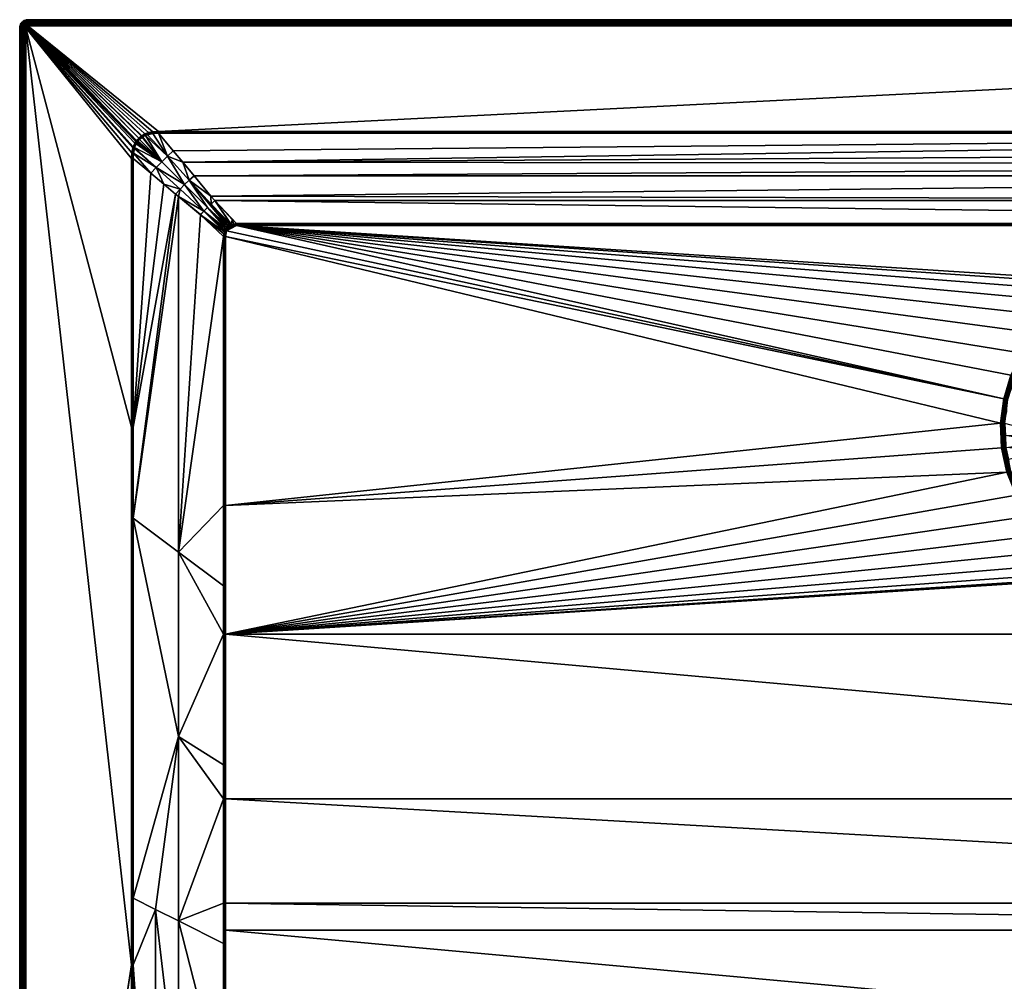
# Model space of a CAD drawing. Header units: centimetres. Extents: x 0 to 1100, y -800 to 0.
# Tile 2 of 18: x 0 to 481, y -469 to 0. Entities that reach past the tile are written whole.
import ezdxf

# ---------------------------------------------------------------- set-up
doc = ezdxf.new("R2010")
doc.units = ezdxf.units.CM
doc.layers.get('0').update_dxf_attribs({"color": 133})

msp = doc.modelspace()

# ---------------------------------------------------------------- meshes
at = {"color": 254}
mesh = msp.add_polyface(dxfattribs=at)
corners = [(4, 0, 27), (4, 0, 0), (3.37, -0.05, 0), (3.37, -0.05, 27), (2.76, -0.2, 0), (2.76, -0.2, 27), (2.18, -0.44, 0), (2.18, -0.44, 27), (3.63, -1.67, 29.67), (4, -1.24, 29.43), (3.57, -1.27, 29.43), (3.27, -1.75, 29.67), (3.15, -1.37, 29.43), (4, -0.88, 29.12), (3.51, -0.92, 29.12), (3.04, -1.03, 29.12), (2.75, -1.54, 29.43), (2.58, -1.22, 29.12), (2.38, -1.76, 29.43), (4, -0.57, 28.76), (3.46, -0.62, 28.76), (2.94, -0.74, 28.76), (2.44, -0.95, 28.76), (2.17, -1.47, 29.12), (4, -0.33, 28.36), (3.43, -0.37, 28.36), (2.86, -0.51, 28.36), (2.33, -0.73, 28.36), (4, -0.15, 27.93), (3.4, -0.19, 27.93), (2.81, -0.34, 27.93), (2.25, -0.57, 27.93), (4, -0.04, 27.47), (3.38, -0.09, 27.47), (2.78, -0.23, 27.47), (2.2, -0.47, 27.47)]
mesh.append_faces([[corners[k] for k in face] for face in [(0, 1, 2, 0), (0, 2, 3, 0), (3, 2, 4, 3), (3, 4, 5, 3), (5, 4, 6, 5), (5, 6, 7, 5), (8, 9, 10, 8), (11, 10, 12, 11), (9, 13, 10, 9), (10, 13, 14, 10), (10, 14, 12, 10), (12, 14, 15, 12), (12, 15, 16, 12), (16, 15, 17, 16), (16, 17, 18, 16), (13, 19, 14, 13), (14, 19, 20, 14), (14, 20, 15, 14), (15, 20, 21, 15), (15, 21, 17, 15), (17, 21, 22, 17), (17, 22, 23, 17), (19, 24, 20, 19), (20, 24, 25, 20), (20, 25, 21, 20), (21, 25, 26, 21), (21, 26, 22, 21), (22, 26, 27, 22), (24, 28, 25, 24), (25, 28, 29, 25), (25, 29, 26, 25), (26, 29, 30, 26), (26, 30, 27, 26), (27, 30, 31, 27), (28, 32, 29, 28), (29, 32, 33, 29), (29, 33, 30, 29), (30, 33, 34, 30), (30, 34, 31, 30), (31, 34, 35, 31), (32, 0, 33, 32), (33, 0, 3, 33), (33, 3, 34, 33), (34, 3, 5, 34), (34, 5, 35, 34)]], dxfattribs={"vtx3": -1, "color": 254})
mesh = msp.add_polyface(dxfattribs=at)
corners = [(102.46, -101.35, 15), (105.86, -100.49, 15), (104.65, -100.57, 15), (103.11, -100.99, 15), (103.66, -100.79, 15), (95.3, -88.27, 18.91), (103.78, -97.45, 15.85), (105.86, -99.54, 15.15), (4, 0, 27), (1096, 0, 0), (4, 0, 0), (100.02, -103.52, 15.1), (100.11, -103.3, 15.1), (89.97, -93.45, 18.49), (102.81, -100.32, 15.09), (103.3, -100.11, 15.1), (93.45, -89.97, 18.49), (103.44, -100.05, 15.1), (104.54, -99.73, 15.12), (91.69, -91.69, 18.35), (101.37, -101.37, 15.08), (101.84, -100.93, 15.08), (100.36, -102.74, 15.09), (100.82, -102, 15.08), (101.3, -101.42, 15.08), (102.07, -100.76, 15.08), (105.86, -99.83, 15.08), (105.86, -100.01, 15.04), (104.59, -100.14, 15.03), (103.55, -100.41, 15.03), (102.96, -100.65, 15.02), (102.27, -101.05, 15.02), (105.86, -100.18, 15.02), (4, -3, 30), (1096, -2.53, 29.96), (4, -2.53, 29.96), (1096, -2.07, 29.85), (4, -2.07, 29.85), (1096, -1.64, 29.67), (4, -1.64, 29.67), (1096, -1.24, 29.43), (4, -1.24, 29.43), (1096, -0.88, 29.12), (4, -0.88, 29.12), (1096, -0.57, 28.76), (4, -0.57, 28.76), (1096, -0.33, 28.36), (4, -0.33, 28.36), (1096, -0.15, 27.93), (4, -0.15, 27.93), (1096, -0.04, 27.47), (4, -0.04, 27.47)]
mesh.append_faces([[corners[k] for k in face] for face in [(0, 1, 2, 0), (3, 2, 4, 3), (5, 6, 7, 5), (8, 9, 10, 8), (11, 12, 13, 11), (14, 15, 16, 14), (6, 5, 17, 6), (17, 18, 6, 17), (6, 18, 7, 6), (19, 20, 21, 19), (12, 22, 13, 12), (13, 22, 23, 13), (19, 23, 24, 19), (19, 24, 20, 19), (5, 16, 15, 5), (5, 15, 17, 5), (16, 21, 25, 16), (16, 25, 14, 16), (26, 7, 27, 26), (27, 7, 18, 27), (27, 18, 28, 27), (28, 18, 17, 28), (28, 17, 29, 28), (29, 17, 15, 29), (29, 15, 30, 29), (15, 14, 30, 15), (30, 14, 25, 30), (30, 25, 31, 30), (31, 3, 30, 31), (30, 3, 4, 30), (30, 4, 29, 30), (29, 4, 2, 29), (29, 2, 28, 29), (28, 2, 1, 28), (28, 1, 27, 28), (27, 1, 32, 27), (33, 34, 35, 33), (35, 36, 37, 35), (37, 38, 39, 37), (39, 40, 41, 39), (41, 42, 43, 41), (43, 44, 45, 43), (45, 46, 47, 45), (47, 48, 49, 47), (49, 50, 51, 49)]], dxfattribs={"vtx3": -1, "color": 254})
mesh = msp.add_polyface(dxfattribs=at)
corners = [(999.21, -103.66, 15), (999.01, -103.11, 15), (619.54, -185.01, 15), (998.65, -102.46, 15), (998.51, -102.26, 15), (994.14, -100.49, 15), (610.58, -162.7, 15), (616.01, -173.48, 15), (995.32, -100.56, 15), (996.26, -100.76, 15), (996.96, -101.02, 15), (998.1, -101.79, 15), (997.61, -101.39, 15), (999.51, -105.86, 15), (621.07, -196.98, 15), (999.51, -237.06, 15), (1096, 0, 27), (1096, 0, 0), (4, 0, 27), (1096, -3, 30), (67.77, -54.51, 30), (1032.23, -54.51, 30), (994.14, -99.54, 15.15), (995.43, -99.72, 15.12), (1004.77, -88.33, 18.89), (998.79, -102.05, 15.02), (998.63, -101.37, 15.08), (998.34, -101.55, 15.02), (998.58, -101.3, 15.08), (998, -100.82, 15.08), (997.81, -101.1, 15.02), (997.26, -100.36, 15.09), (997.11, -100.69, 15.02), (996.7, -100.11, 15.1), (996.37, -100.39, 15.03), (995.38, -100.14, 15.03), (994.14, -100.01, 15.04), (994.14, -100.18, 15.03), (996.48, -100.02, 15.1), (994.14, -99.83, 15.08), (994.14, -99.97, 15.05)]
mesh.append_faces([[corners[k] for k in face] for face in [(0, 1, 2, 0), (2, 1, 3, 2), (2, 3, 4, 2), (5, 6, 7, 5), (5, 7, 8, 5), (8, 7, 2, 8), (8, 2, 9, 8), (9, 2, 4, 9), (9, 4, 10, 9), (10, 4, 11, 10), (10, 11, 12, 10), (13, 0, 2, 13), (13, 2, 14, 13), (13, 14, 15, 13), (16, 17, 18, 16), (19, 20, 21, 19), (22, 23, 24, 22), (25, 26, 27, 25), (26, 28, 27, 26), (27, 28, 29, 27), (27, 29, 30, 27), (30, 29, 31, 30), (30, 31, 32, 30), (32, 31, 33, 32), (32, 33, 34, 32), (4, 25, 27, 4), (4, 27, 11, 4), (11, 27, 30, 11), (11, 30, 12, 11), (12, 30, 32, 12), (12, 32, 10, 12), (10, 32, 34, 10), (10, 34, 9, 10), (9, 34, 35, 9), (9, 35, 8, 9), (8, 35, 36, 8), (8, 36, 5, 8), (36, 37, 5, 36), (33, 38, 34, 33), (34, 38, 23, 34), (34, 23, 35, 34), (35, 23, 22, 35), (35, 22, 36, 35), (36, 22, 39, 36), (36, 39, 40, 36)]], dxfattribs={"vtx3": -1, "color": 254})
mesh = msp.add_polyface(dxfattribs=at)
corners = [(3, -4, 30), (57.05, -58.94, 30), (3.01, -3.84, 30), (3.19, -3.41, 30), (3.05, -3.69, 30), (3.11, -3.55, 30), (3.29, -3.29, 30), (3.41, -3.19, 30), (0.05, -3.37, 27), (0.05, -3.37, 0), (0, -4, 0), (0, -4, 27), (2.81, -3.14, 29.96), (2.69, -3.33, 29.96), (2.6, -3.55, 29.96), (2.55, -3.77, 29.96), (2.53, -4, 29.96), (2.28, -3.13, 29.85), (2.17, -3.4, 29.85), (2.1, -3.7, 29.85), (2.07, -4, 29.85), (1.75, -3.27, 29.67), (1.67, -3.63, 29.67), (1.64, -4, 29.67), (1.37, -3.15, 29.43), (1.27, -3.57, 29.43), (1.24, -4, 29.43), (1.03, -3.04, 29.12), (0.92, -3.51, 29.12), (0.88, -4, 29.12), (0.74, -2.94, 28.76), (0.62, -3.46, 28.76), (0.57, -4, 28.76), (0.51, -2.86, 28.36), (0.37, -3.43, 28.36), (0.33, -4, 28.36), (0.34, -2.81, 27.93), (0.19, -3.4, 27.93), (0.15, -4, 27.93), (0.09, -3.38, 27.47), (0.04, -4, 27.47)]
mesh.append_faces([[corners[k] for k in face] for face in [(0, 1, 2, 0), (2, 1, 3, 2), (2, 3, 4, 2), (4, 3, 5, 4), (6, 3, 7, 6), (8, 9, 10, 8), (8, 10, 11, 8), (3, 12, 5, 3), (5, 12, 13, 5), (5, 13, 4, 5), (4, 13, 14, 4), (4, 14, 2, 4), (2, 14, 15, 2), (2, 15, 0, 2), (0, 15, 16, 0), (13, 17, 14, 13), (14, 17, 18, 14), (14, 18, 15, 14), (15, 18, 19, 15), (15, 19, 16, 15), (16, 19, 20, 16), (18, 21, 19, 18), (19, 21, 22, 19), (19, 22, 20, 19), (20, 22, 23, 20), (21, 24, 22, 21), (22, 24, 25, 22), (22, 25, 23, 22), (23, 25, 26, 23), (25, 27, 28, 25), (25, 28, 26, 25), (26, 28, 29, 26), (28, 30, 31, 28), (28, 31, 29, 28), (29, 31, 32, 29), (31, 33, 34, 31), (31, 34, 32, 31), (32, 34, 35, 32), (34, 36, 37, 34), (34, 37, 35, 34), (35, 37, 38, 35), (37, 39, 38, 37), (38, 39, 40, 38), (39, 8, 40, 39), (40, 8, 11, 40)]], dxfattribs={"vtx3": -1, "color": 254})
mesh = msp.add_polyface(dxfattribs=at)
corners = [(99.84, -698.7, 25.52), (99.75, -625.57, 22.66), (77.5, -619.98, 26.24), (99.67, -562.45, 20.19), (77.5, -529.96, 24.65), (99.64, -538.3, 19.4), (99.63, -526.39, 19.01), (66.25, -617.16, 28.12), (66.25, -796.97, 29.97), (77.5, -709.99, 28.06), (71.4, -796.95, 29.95), (77.5, -796.93, 29.93), (55, -797, 30), (55.21, -614.38, 29.94), (55.39, -461.37, 29.89), (99.86, -712.81, 26.14), (66.25, -434.3, 26.71), (0, -796, 27), (0, -4, 0), (0, -796, 0), (4, -797, 30), (54.59, -461.37, 30), (3, -796, 30), (3, -4, 30), (100, -796.87, 29.86), (100, -698.7, 25.51), (100.16, -698.7, 25.5), (100.26, -623.67, 22.54), (100, -562.45, 20.13), (100, -526.39, 18.94), (100.38, -526.39, 18.92), (99.58, -450.99, 17.06), (55, -461.37, 29.97), (2.53, -4, 29.96), (2.53, -796, 29.96), (2.07, -4, 29.85), (2.07, -796, 29.85), (1.64, -4, 29.67), (1.64, -796, 29.67), (1.24, -4, 29.43), (1.24, -796, 29.43), (0.88, -4, 29.12), (0.88, -796, 29.12), (0.57, -4, 28.76), (0.57, -796, 28.76), (0.33, -4, 28.36), (0.33, -796, 28.36), (0.15, -4, 27.93), (0.15, -796, 27.93), (0.04, -4, 27.47), (0.04, -796, 27.47), (0, -4, 27)]
mesh.append_faces([[corners[k] for k in face] for face in [(0, 1, 2, 0), (2, 1, 3, 2), (2, 3, 4, 2), (4, 3, 5, 4), (4, 5, 6, 4), (7, 8, 9, 7), (9, 10, 11, 9), (12, 8, 13, 12), (13, 8, 7, 13), (13, 7, 14, 13), (15, 0, 9, 15), (9, 0, 2, 9), (9, 2, 7, 9), (7, 2, 4, 7), (7, 4, 16, 7), (17, 18, 19, 17), (20, 12, 21, 20), (22, 20, 21, 22), (22, 21, 23, 22), (24, 25, 15, 24), (24, 26, 25, 24), (25, 26, 27, 25), (25, 27, 28, 25), (28, 1, 25, 28), (25, 1, 0, 25), (25, 0, 15, 25), (29, 5, 28, 29), (28, 5, 3, 28), (28, 3, 1, 28), (28, 30, 29, 28), (29, 31, 6, 29), (29, 6, 5, 29), (13, 14, 32, 13), (12, 13, 32, 12), (12, 32, 21, 12), (22, 33, 34, 22), (34, 35, 36, 34), (36, 37, 38, 36), (38, 39, 40, 38), (40, 41, 42, 40), (42, 43, 44, 42), (44, 45, 46, 44), (46, 47, 48, 46), (48, 49, 50, 48), (50, 51, 17, 50)]], dxfattribs={"vtx3": -1, "color": 254})
mesh = msp.add_polyface(dxfattribs=at)
corners = [(99.54, -237.06, 15.15), (77.5, -259.84, 22.5), (99.54, -276.34, 15.15), (99.54, -300, 15.15), (77.5, -349.89, 22.68), (99.54, -363.66, 15.59), (77.5, -439.93, 23.42), (99.56, -431.26, 16.55), (99.54, -380.31, 15.7), (77.5, -529.96, 24.65), (99.63, -526.39, 19.01), (99.58, -450.99, 17.06), (55.39, -461.37, 29.89), (66.25, -617.16, 28.12), (66.25, -434.3, 26.71), (55.4, -428.86, 29.89), (55.45, -243.32, 29.85), (100.01, -300, 15.04), (100.49, -237.06, 15), (100.01, -237.06, 15.04), (100, -526.39, 18.94), (100.45, -444.46, 16.76), (100.01, -431.26, 16.45), (100.01, -380.31, 15.59), (100.49, -300, 15), (55, -461.37, 29.97), (54.99, -198.97, 29.96), (54.59, -461.37, 30), (54.51, -198.97, 30), (3, -796, 30), (3, -4, 30), (2.53, -4, 29.96), (2.53, -796, 29.96), (2.07, -4, 29.85), (2.07, -796, 29.85), (1.64, -4, 29.67), (1.64, -796, 29.67), (1.24, -4, 29.43), (1.24, -796, 29.43), (0.88, -4, 29.12), (0.88, -796, 29.12), (0.57, -4, 28.76), (0.57, -796, 28.76), (0.33, -4, 28.36), (0.33, -796, 28.36), (0.15, -4, 27.93), (0.15, -796, 27.93), (0.04, -4, 27.47), (0.04, -796, 27.47), (0, -4, 27)]
mesh.append_faces([[corners[k] for k in face] for face in [(0, 1, 2, 0), (2, 1, 3, 2), (3, 1, 4, 3), (3, 4, 5, 3), (6, 7, 8, 6), (9, 10, 6, 9), (6, 10, 11, 6), (6, 11, 7, 6), (12, 13, 14, 12), (12, 14, 15, 12), (15, 14, 4, 15), (15, 4, 16, 15), (16, 4, 1, 16), (14, 9, 6, 14), (14, 6, 4, 14), (4, 6, 8, 4), (4, 8, 5, 4), (17, 18, 19, 17), (3, 17, 2, 3), (2, 17, 19, 2), (2, 19, 0, 2), (20, 21, 22, 20), (5, 8, 23, 5), (23, 8, 7, 23), (23, 7, 22, 23), (22, 7, 11, 22), (22, 11, 20, 22), (3, 5, 17, 3), (17, 5, 23, 17), (17, 23, 24, 17), (12, 15, 25, 12), (25, 15, 16, 25), (25, 16, 26, 25), (27, 25, 26, 27), (27, 26, 28, 27), (29, 30, 31, 29), (32, 31, 33, 32), (34, 33, 35, 34), (36, 35, 37, 36), (38, 37, 39, 38), (40, 39, 41, 40), (42, 41, 43, 42), (44, 43, 45, 44), (46, 45, 47, 46), (48, 47, 49, 48)]], dxfattribs={"vtx3": -1, "color": 254})
mesh = msp.add_polyface(dxfattribs=at)
corners = [(500.26, -202.11, 2.6), (481.03, -197.07, 14.4), (481.28, -202.92, 14.4), (500.44, -206.35, 2.6), (481.53, -208.77, 14.4), (501.33, -210.49, 2.6), (482.76, -214.49, 14.4), (481.98, -220.83, 15), (479.44, -209.04, 15), (100.49, -237.06, 15), (478.93, -196.98, 15), (55.45, -243.32, 29.85), (77.5, -259.84, 22.5), (77.49, -86.24, 22.5), (0, -4, 27), (0, -4, 0), (0, -796, 27), (491.43, -236.06, 14.4), (488.36, -231.08, 14.4), (487.92, -231.3, 14.66), (486.18, -225.65, 14.4), (483.99, -220.21, 14.4), (483.52, -220.36, 14.66), (481.04, -208.83, 14.66), (480.54, -197.05, 14.66), (480.02, -197.03, 14.85), (480.52, -208.9, 14.85), (479.48, -197, 14.96), (483.03, -220.51, 14.85), (479.99, -208.97, 14.96), (494.1, -241.34, 14.66), (487.46, -231.53, 14.85), (482.51, -220.67, 14.96), (493.69, -241.65, 14.85), (486.97, -231.78, 14.96), (493.25, -241.97, 14.96), (486.48, -232.03, 15), (492.81, -242.3, 15), (100.01, -237.06, 15.04), (100.49, -105.86, 15), (99.54, -237.06, 15.15), (100.01, -105.86, 15.04), (54.99, -198.97, 29.96), (55.46, -198.97, 29.85)]
mesh.append_faces([[corners[k] for k in face] for face in [(0, 1, 2, 0), (3, 2, 4, 3), (5, 4, 6, 5), (7, 8, 9, 7), (9, 8, 10, 9), (11, 12, 13, 11), (14, 15, 16, 14), (17, 18, 19, 17), (20, 21, 22, 20), (6, 4, 23, 6), (2, 1, 24, 2), (4, 2, 23, 4), (23, 2, 24, 23), (23, 24, 25, 23), (21, 6, 22, 21), (22, 6, 23, 22), (22, 23, 26, 22), (26, 23, 25, 26), (26, 25, 27, 26), (18, 20, 19, 18), (19, 20, 22, 19), (19, 22, 28, 19), (28, 22, 26, 28), (28, 26, 29, 28), (29, 26, 27, 29), (29, 27, 10, 29), (30, 17, 19, 30), (30, 19, 31, 30), (31, 19, 28, 31), (31, 28, 32, 31), (32, 28, 29, 32), (32, 29, 8, 32), (8, 29, 10, 8), (33, 30, 31, 33), (33, 31, 34, 33), (34, 31, 32, 34), (34, 32, 7, 34), (7, 32, 8, 7), (35, 33, 34, 35), (35, 34, 36, 35), (36, 34, 7, 36), (37, 35, 36, 37), (38, 9, 39, 38), (40, 38, 41, 40), (42, 11, 43, 42)]], dxfattribs={"vtx3": -1, "color": 254})
mesh = msp.add_polyface(dxfattribs=at)
corners = [(0.44, -2.18, 27), (0.44, -2.18, 0), (0.2, -2.76, 0), (0.2, -2.76, 27), (0.05, -3.37, 0), (0.05, -3.37, 27), (2.44, -2.87, 29.85), (2.33, -2.33, 29.67), (2.09, -2.61, 29.67), (2.28, -3.13, 29.85), (1.9, -2.93, 29.67), (2.17, -3.4, 29.85), (1.75, -3.27, 29.67), (2.38, -1.76, 29.43), (2.05, -2.05, 29.43), (1.76, -2.38, 29.43), (1.54, -2.75, 29.43), (1.37, -3.15, 29.43), (1.79, -1.79, 29.12), (1.47, -2.17, 29.12), (1.22, -2.58, 29.12), (1.03, -3.04, 29.12), (1.27, -3.57, 29.43), (1.23, -1.99, 28.76), (0.95, -2.44, 28.76), (0.74, -2.94, 28.76), (0.92, -3.51, 29.12), (1.03, -1.84, 28.36), (0.73, -2.33, 28.36), (0.51, -2.86, 28.36), (0.62, -3.46, 28.76), (0.88, -1.74, 27.93), (0.57, -2.25, 27.93), (0.34, -2.81, 27.93), (0.37, -3.43, 28.36), (0.79, -1.67, 27.47), (0.47, -2.2, 27.47), (0.23, -2.78, 27.47), (0.19, -3.4, 27.93), (0.09, -3.38, 27.47)]
mesh.append_faces([[corners[k] for k in face] for face in [(0, 1, 2, 0), (0, 2, 3, 0), (3, 2, 4, 3), (3, 4, 5, 3), (6, 7, 8, 6), (6, 8, 9, 6), (9, 8, 10, 9), (9, 10, 11, 9), (11, 10, 12, 11), (7, 13, 14, 7), (7, 14, 8, 7), (8, 14, 15, 8), (8, 15, 10, 8), (10, 15, 16, 10), (10, 16, 12, 10), (12, 16, 17, 12), (14, 18, 15, 14), (15, 18, 19, 15), (15, 19, 16, 15), (16, 19, 20, 16), (16, 20, 17, 16), (17, 20, 21, 17), (17, 21, 22, 17), (19, 23, 20, 19), (20, 23, 24, 20), (20, 24, 21, 20), (21, 24, 25, 21), (21, 25, 26, 21), (24, 27, 28, 24), (24, 28, 25, 24), (25, 28, 29, 25), (25, 29, 30, 25), (28, 31, 32, 28), (28, 32, 29, 28), (29, 32, 33, 29), (29, 33, 34, 29), (32, 35, 36, 32), (32, 36, 33, 32), (33, 36, 37, 33), (33, 37, 38, 33), (38, 37, 39, 38), (36, 0, 37, 36), (37, 0, 3, 37), (37, 3, 39, 37), (39, 3, 5, 39)]], dxfattribs={"vtx3": -1, "color": 254})
mesh = msp.add_polyface(dxfattribs=at)
corners = [(2.18, -0.44, 27), (2.18, -0.44, 0), (1.65, -0.76, 0), (1.65, -0.76, 27), (1.17, -1.17, 0), (1.17, -1.17, 27), (0.76, -1.65, 0), (0.76, -1.65, 27), (0.44, -2.18, 0), (0.44, -2.18, 27), (2.38, -1.76, 29.43), (2.17, -1.47, 29.12), (2.05, -2.05, 29.43), (1.79, -1.79, 29.12), (2.44, -0.95, 28.76), (1.99, -1.23, 28.76), (1.58, -1.58, 28.76), (1.47, -2.17, 29.12), (1.23, -1.99, 28.76), (2.33, -0.73, 28.36), (1.84, -1.03, 28.36), (1.4, -1.4, 28.36), (1.03, -1.84, 28.36), (0.95, -2.44, 28.76), (2.25, -0.57, 27.93), (1.74, -0.88, 27.93), (1.28, -1.28, 27.93), (0.88, -1.74, 27.93), (0.73, -2.33, 28.36), (2.2, -0.47, 27.47), (1.67, -0.79, 27.47), (1.2, -1.2, 27.47), (0.79, -1.67, 27.47), (0.57, -2.25, 27.93), (2.76, -0.2, 27), (0.47, -2.2, 27.47)]
mesh.append_faces([[corners[k] for k in face] for face in [(0, 1, 2, 0), (0, 2, 3, 0), (3, 2, 4, 3), (3, 4, 5, 3), (5, 4, 6, 5), (5, 6, 7, 5), (7, 6, 8, 7), (7, 8, 9, 7), (10, 11, 12, 10), (12, 11, 13, 12), (11, 14, 15, 11), (11, 15, 13, 11), (13, 15, 16, 13), (13, 16, 17, 13), (17, 16, 18, 17), (14, 19, 15, 14), (15, 19, 20, 15), (15, 20, 16, 15), (16, 20, 21, 16), (16, 21, 18, 16), (18, 21, 22, 18), (18, 22, 23, 18), (19, 24, 20, 19), (20, 24, 25, 20), (20, 25, 21, 20), (21, 25, 26, 21), (21, 26, 22, 21), (22, 26, 27, 22), (22, 27, 28, 22), (24, 29, 25, 24), (25, 29, 30, 25), (25, 30, 26, 25), (26, 30, 31, 26), (26, 31, 27, 26), (27, 31, 32, 27), (27, 32, 33, 27), (29, 34, 0, 29), (29, 0, 30, 29), (30, 0, 3, 30), (30, 3, 31, 30), (31, 3, 5, 31), (31, 5, 32, 31), (32, 5, 7, 32), (32, 7, 35, 32), (35, 7, 9, 35)]], dxfattribs={"vtx3": -1, "color": 254})
mesh = msp.add_polyface(dxfattribs=at)
corners = [(4, -3, 30), (4, -2.53, 29.96), (3.84, -3.01, 30), (3.77, -2.55, 29.96), (3.69, -3.05, 30), (3.55, -2.6, 29.96), (3.55, -3.11, 30), (3.33, -2.69, 29.96), (3.41, -3.19, 30), (3.14, -2.81, 29.96), (3.29, -3.29, 30), (2.96, -2.96, 29.96), (3.19, -3.41, 30), (2.81, -3.14, 29.96), (4, -2.07, 29.85), (3.7, -2.1, 29.85), (3.4, -2.17, 29.85), (3.13, -2.28, 29.85), (2.87, -2.44, 29.85), (2.64, -2.64, 29.85), (2.44, -2.87, 29.85), (2.69, -3.33, 29.96), (2.28, -3.13, 29.85), (4, -1.64, 29.67), (3.63, -1.67, 29.67), (3.27, -1.75, 29.67), (2.93, -1.9, 29.67), (2.61, -2.09, 29.67), (2.33, -2.33, 29.67), (4, -1.24, 29.43), (3.57, -1.27, 29.43), (3.15, -1.37, 29.43), (2.75, -1.54, 29.43), (2.38, -1.76, 29.43), (2.58, -1.22, 29.12), (2.17, -1.47, 29.12)]
mesh.append_faces([[corners[k] for k in face] for face in [(0, 1, 2, 0), (2, 1, 3, 2), (2, 3, 4, 2), (4, 3, 5, 4), (4, 5, 6, 4), (6, 5, 7, 6), (6, 7, 8, 6), (8, 7, 9, 8), (8, 9, 10, 8), (10, 9, 11, 10), (10, 11, 12, 10), (12, 11, 13, 12), (1, 14, 3, 1), (3, 14, 15, 3), (3, 15, 5, 3), (5, 15, 16, 5), (5, 16, 7, 5), (7, 16, 17, 7), (7, 17, 9, 7), (9, 17, 18, 9), (9, 18, 11, 9), (11, 18, 19, 11), (11, 19, 13, 11), (13, 19, 20, 13), (13, 20, 21, 13), (21, 20, 22, 21), (14, 23, 15, 14), (15, 23, 24, 15), (15, 24, 16, 15), (16, 24, 25, 16), (16, 25, 17, 16), (17, 25, 26, 17), (17, 26, 18, 17), (18, 26, 27, 18), (18, 27, 19, 18), (19, 27, 28, 19), (19, 28, 20, 19), (23, 29, 24, 23), (24, 30, 25, 24), (25, 31, 26, 25), (26, 31, 32, 26), (26, 32, 27, 26), (27, 32, 33, 27), (27, 33, 28, 27), (33, 34, 35, 33)]], dxfattribs={"vtx3": -1, "color": 254})
mesh = msp.add_polyface(dxfattribs=at)
corners = [(54.51, -67.77, 30), (54.7, -64.99, 30), (3, -4, 30), (55.23, -62.57, 30), (55.39, -62.07, 30), (56.17, -60.31, 30), (59.57, -56.61, 30), (61.09, -55.78, 30), (4, -3, 30), (62.87, -55.14, 30), (3.69, -3.05, 30), (57.05, -58.94, 30), (3.84, -3.01, 30), (58.11, -57.76, 30), (59.37, -56.74, 30), (56.65, -59.5, 30), (3.41, -3.19, 30), (3.19, -3.41, 30), (3.55, -3.11, 30), (64.94, -54.71, 30), (67.77, -54.51, 30), (62.43, -56.12, 29.9), (65.06, -55.55, 29.88), (63.09, -55.9, 29.89), (67.77, -54.82, 29.98), (67.77, -55.17, 29.93), (67.77, -54.99, 29.96), (65, -55.13, 29.97), (58.35, -58.01, 29.98), (59.77, -57.33, 29.92), (59.57, -57.03, 29.98), (59.95, -57.21, 29.91), (59.76, -56.91, 29.98), (61.39, -56.46, 29.91), (61.24, -56.12, 29.98), (62.98, -55.52, 29.97), (67.77, -55.46, 29.85)]
mesh.append_faces([[corners[k] for k in face] for face in [(0, 1, 2, 0), (1, 3, 2, 1), (2, 3, 4, 2), (2, 4, 5, 2), (6, 7, 8, 6), (8, 7, 9, 8), (10, 11, 12, 10), (12, 11, 13, 12), (12, 13, 8, 12), (8, 13, 14, 8), (8, 14, 6, 8), (5, 15, 2, 5), (2, 15, 11, 2), (16, 17, 11, 16), (16, 11, 18, 16), (18, 11, 10, 18), (9, 19, 8, 9), (8, 19, 20, 8), (21, 22, 23, 21), (24, 20, 19, 24), (25, 26, 27, 25), (28, 29, 30, 28), (30, 29, 31, 30), (30, 31, 32, 30), (32, 31, 33, 32), (32, 33, 34, 32), (34, 33, 21, 34), (34, 21, 35, 34), (21, 23, 35, 21), (35, 23, 22, 35), (35, 22, 27, 35), (27, 22, 36, 27), (27, 36, 25, 27), (13, 28, 30, 13), (13, 30, 14, 13), (14, 30, 32, 14), (14, 32, 6, 14), (6, 32, 34, 6), (6, 34, 7, 6), (7, 34, 35, 7), (7, 35, 9, 7), (9, 35, 27, 9), (9, 27, 19, 9), (19, 27, 26, 19), (19, 26, 24, 19)]], dxfattribs={"vtx3": -1, "color": 254})
mesh = msp.add_polyface(dxfattribs=at)
corners = [(77.49, -86.24, 22.5), (76.15, -85.13, 22.95), (55.45, -243.32, 29.85), (55.46, -198.97, 29.85), (70.34, -80.32, 24.89), (63.99, -74.96, 27), (55.46, -67.77, 29.85), (99.54, -105.86, 15.15), (88.32, -95.24, 18.89), (77.5, -259.84, 22.5), (88.22, -95.14, 18.93), (3, -4, 30), (54.59, -461.37, 30), (54.51, -198.97, 30), (54.51, -67.77, 30), (66.56, -72.19, 26.38), (55.98, -62.8, 29.9), (55.55, -65.11, 29.88), (78.3, -82.78, 22.42), (80.51, -80.51, 22.24), (79.64, -69.47, 25.18), (74.98, -63.97, 27.01), (72.19, -66.56, 26.38), (89.97, -93.45, 18.49), (100.82, -102, 15.08), (91.69, -91.69, 18.35), (99.72, -104.57, 15.12), (85.12, -76.15, 22.95), (82.78, -78.3, 22.42), (69.34, -69.34, 26.16), (56.12, -62.33, 29.9), (56.09, -62.4, 29.9), (100.02, -103.52, 15.1), (93.31, -86.12, 19.63), (93.45, -89.97, 18.49), (95.3, -88.27, 18.91), (101.84, -100.93, 15.08), (54.99, -67.77, 29.96), (54.99, -198.97, 29.96)]
mesh.append_faces([[corners[k] for k in face] for face in [(0, 1, 2, 0), (2, 1, 3, 2), (1, 4, 3, 1), (3, 4, 5, 3), (3, 5, 6, 3), (7, 8, 9, 7), (0, 9, 8, 0), (0, 8, 10, 0), (11, 12, 13, 11), (11, 13, 14, 11), (15, 16, 17, 15), (15, 18, 19, 15), (20, 21, 22, 20), (23, 24, 25, 23), (8, 7, 26, 8), (1, 18, 4, 1), (4, 18, 15, 4), (4, 15, 5, 4), (5, 15, 17, 5), (5, 17, 6, 5), (27, 20, 28, 27), (28, 20, 22, 28), (28, 22, 19, 28), (19, 22, 29, 19), (19, 29, 15, 19), (15, 29, 30, 15), (15, 30, 31, 15), (8, 32, 23, 8), (8, 23, 10, 8), (10, 23, 0, 10), (27, 28, 33, 27), (33, 28, 34, 33), (33, 34, 35, 33), (1, 0, 18, 1), (18, 0, 23, 18), (18, 23, 19, 18), (19, 23, 25, 19), (19, 25, 28, 19), (28, 25, 36, 28), (28, 36, 34, 28), (6, 37, 38, 6), (38, 3, 6, 38), (13, 38, 37, 13), (13, 37, 14, 13)]], dxfattribs={"vtx3": -1, "color": 254})
mesh = msp.add_polyface(dxfattribs=at)
corners = [(483.99, -173.48, 15), (489.42, -162.7, 15), (105.86, -100.49, 15), (496.6, -153, 15), (100.49, -105.86, 15), (478.93, -196.98, 15), (480.46, -185.01, 15), (505.31, -144.65, 15), (515.31, -137.9, 15), (526.3, -132.93, 15), (537.98, -129.89, 15), (550, -128.86, 15), (994.14, -100.49, 15), (67.77, -55.46, 29.85), (74.98, -63.97, 27.01), (1032.22, -55.46, 29.85), (93.31, -86.12, 19.63), (1014.87, -76.15, 22.95), (85.12, -76.15, 22.95), (1019.54, -70.51, 24.83), (79.64, -69.47, 25.18), (105.86, -99.54, 15.15), (994.14, -99.54, 15.15), (95.3, -88.27, 18.91), (1004.77, -88.33, 18.89), (4, -3, 30), (67.77, -54.51, 30), (1096, -3, 30), (481.77, -191.26, 14.4), (482.52, -185.46, 14.4), (482.04, -185.35, 14.66), (484.23, -179.86, 14.4), (485.95, -174.26, 14.4), (485.49, -174.08, 14.66), (488.58, -169.03, 14.4), (485.01, -173.88, 14.85), (490.36, -163.28, 14.85), (481.03, -197.07, 14.4), (480.54, -197.05, 14.66), (481.53, -185.24, 14.85), (484.5, -173.68, 14.96), (489.89, -162.99, 14.96), (480.02, -197.03, 14.85), (481, -185.13, 14.96), (479.48, -197, 14.96), (105.86, -100.18, 15.02), (994.14, -100.18, 15.03), (105.86, -100.01, 15.04), (994.14, -99.97, 15.05), (105.86, -99.83, 15.08), (67.77, -54.99, 29.96), (67.77, -55.17, 29.93), (1032.23, -55.17, 29.92), (4, -0.04, 27.47), (1096, 0, 27), (4, 0, 27)]
mesh.append_faces([[corners[k] for k in face] for face in [(0, 1, 2, 0), (2, 1, 3, 2), (4, 5, 6, 4), (3, 7, 2, 3), (2, 7, 8, 2), (2, 8, 9, 2), (9, 10, 2, 9), (2, 10, 11, 2), (2, 11, 12, 2), (2, 6, 0, 2), (13, 14, 15, 13), (16, 17, 18, 16), (18, 19, 20, 18), (21, 22, 23, 21), (23, 24, 16, 23), (25, 26, 27, 25), (28, 29, 30, 28), (31, 32, 33, 31), (32, 34, 33, 32), (29, 31, 30, 29), (30, 31, 33, 30), (30, 33, 35, 30), (35, 33, 36, 35), (37, 28, 38, 37), (38, 28, 30, 38), (38, 30, 39, 38), (39, 30, 35, 39), (39, 35, 40, 39), (40, 35, 41, 40), (40, 41, 1, 40), (42, 38, 39, 42), (42, 39, 43, 42), (43, 39, 40, 43), (43, 40, 0, 43), (0, 40, 1, 0), (44, 42, 43, 44), (44, 43, 6, 44), (6, 43, 0, 6), (5, 44, 6, 5), (2, 12, 45, 2), (45, 46, 47, 45), (47, 48, 49, 47), (49, 22, 21, 49), (50, 51, 52, 50), (53, 54, 55, 53)]], dxfattribs={"vtx3": -1, "color": 254})
mesh = msp.add_polyface(dxfattribs=at)
corners = [(545.78, -150.39, 2.6), (550, -130.97, 14.4), (544.17, -131.46, 14.4), (541.56, -150.75, 2.6), (538.33, -131.96, 14.4), (95.3, -88.27, 18.91), (994.14, -99.54, 15.15), (1004.77, -88.33, 18.89), (93.31, -86.12, 19.63), (1004.82, -88.27, 18.91), (511.48, -143.01, 14.4), (516.33, -139.73, 14.4), (516.09, -139.31, 14.66), (521.67, -137.32, 14.4), (527, -134.91, 14.4), (526.84, -134.45, 14.66), (532.67, -133.44, 14.4), (538.25, -131.48, 14.66), (550, -130.48, 14.66), (550, -129.96, 14.85), (538.16, -130.96, 14.85), (550, -129.41, 14.96), (526.67, -133.96, 14.85), (538.07, -130.43, 14.96), (550, -128.86, 15), (515.84, -138.85, 14.85), (526.49, -133.45, 14.96), (537.98, -129.89, 15), (506, -145.5, 14.85), (515.58, -138.38, 14.96), (526.3, -132.93, 15), (505.66, -145.08, 14.96), (515.31, -137.9, 15), (105.86, -99.83, 15.08), (994.14, -99.83, 15.08), (4, -3, 30), (1096, -3, 30), (1096, -2.53, 29.96), (4, -2.53, 29.96), (1096, -2.07, 29.85), (4, -2.07, 29.85), (1096, -1.64, 29.67), (4, -1.64, 29.67), (1096, -1.24, 29.43), (4, -1.24, 29.43), (1096, -0.88, 29.12), (4, -0.88, 29.12), (1096, -0.57, 28.76), (4, -0.57, 28.76), (1096, -0.33, 28.36), (4, -0.33, 28.36), (1096, -0.15, 27.93), (4, -0.15, 27.93), (1096, -0.04, 27.47), (4, -0.04, 27.47), (1096, 0, 27)]
mesh.append_faces([[corners[k] for k in face] for face in [(0, 1, 2, 0), (3, 2, 4, 3), (5, 6, 7, 5), (8, 7, 9, 8), (10, 11, 12, 10), (13, 14, 15, 13), (16, 4, 17, 16), (2, 1, 18, 2), (4, 2, 17, 4), (17, 2, 18, 17), (17, 18, 19, 17), (14, 16, 15, 14), (15, 16, 17, 15), (15, 17, 20, 15), (20, 17, 19, 20), (20, 19, 21, 20), (11, 13, 12, 11), (12, 13, 15, 12), (12, 15, 22, 12), (22, 15, 20, 22), (22, 20, 23, 22), (23, 20, 21, 23), (23, 21, 24, 23), (25, 12, 22, 25), (25, 22, 26, 25), (26, 22, 23, 26), (26, 23, 27, 26), (27, 23, 24, 27), (28, 25, 29, 28), (29, 25, 26, 29), (29, 26, 30, 29), (30, 26, 27, 30), (31, 29, 32, 31), (32, 29, 30, 32), (33, 34, 6, 33), (35, 36, 37, 35), (38, 37, 39, 38), (40, 39, 41, 40), (42, 41, 43, 42), (44, 43, 45, 44), (46, 45, 47, 46), (48, 47, 49, 48), (50, 49, 51, 50), (52, 51, 53, 52), (54, 53, 55, 54)]], dxfattribs={"vtx3": -1, "color": 254})
mesh = msp.add_polyface(dxfattribs=at)
corners = [(56.09, -62.4, 29.9), (55.98, -62.8, 29.9), (66.56, -72.19, 26.38), (57.61, -59.36, 29.92), (57.24, -59.89, 29.91), (69.34, -69.34, 26.16), (56.81, -60.65, 29.91), (56.12, -62.33, 29.9), (59.95, -57.21, 29.91), (59.77, -57.33, 29.92), (58.44, -58.44, 29.92), (58.59, -58.26, 29.92), (72.19, -66.56, 26.38), (74.98, -63.97, 27.01), (67.77, -55.46, 29.85), (65.06, -55.55, 29.88), (61.39, -56.46, 29.91), (62.43, -56.12, 29.9), (54.99, -67.77, 29.96), (55.46, -67.77, 29.85), (55.55, -65.11, 29.88), (54.51, -67.77, 30), (55.13, -65.05, 29.97), (55.6, -62.68, 29.97), (55.76, -62.2, 29.97), (56.49, -60.48, 29.98), (56.95, -59.7, 29.98), (57.34, -59.15, 29.98), (58.35, -58.01, 29.98), (54.7, -64.99, 30), (55.23, -62.57, 30), (55.39, -62.07, 30), (56.17, -60.31, 30), (56.65, -59.5, 30), (57.05, -58.94, 30), (58.11, -57.76, 30)]
mesh.append_faces([[corners[k] for k in face] for face in [(0, 1, 2, 0), (3, 4, 5, 3), (5, 4, 6, 5), (5, 6, 7, 5), (5, 8, 9, 5), (3, 5, 10, 3), (10, 5, 9, 10), (10, 9, 11, 10), (12, 13, 14, 12), (12, 14, 15, 12), (8, 5, 16, 8), (16, 5, 12, 16), (16, 12, 17, 16), (17, 12, 15, 17), (18, 19, 20, 18), (21, 18, 22, 21), (18, 20, 22, 18), (22, 20, 1, 22), (22, 1, 23, 22), (23, 1, 0, 23), (23, 0, 24, 23), (0, 7, 24, 0), (24, 7, 6, 24), (24, 6, 25, 24), (25, 6, 4, 25), (25, 4, 26, 25), (26, 4, 3, 26), (26, 3, 27, 26), (27, 3, 10, 27), (27, 10, 28, 27), (10, 11, 28, 10), (28, 11, 9, 28), (21, 22, 29, 21), (29, 22, 23, 29), (29, 23, 30, 29), (30, 23, 24, 30), (30, 24, 31, 30), (31, 24, 25, 31), (31, 25, 32, 31), (32, 25, 26, 32), (32, 26, 33, 32), (33, 26, 27, 33), (33, 27, 34, 33), (34, 27, 28, 34), (34, 28, 35, 34)]], dxfattribs={"vtx3": -1, "color": 254})
mesh = msp.add_polyface(dxfattribs=at)
corners = [(558.44, -150.75, 2.6), (567.33, -133.44, 14.4), (561.67, -131.96, 14.4), (554.22, -150.39, 2.6), (555.83, -131.46, 14.4), (550, -150.03, 2.6), (550, -130.97, 14.4), (1032.22, -55.46, 29.85), (74.98, -63.97, 27.01), (79.64, -69.47, 25.18), (85.12, -76.15, 22.95), (1014.87, -76.15, 22.95), (1019.54, -70.51, 24.83), (1025.04, -63.99, 27), (93.31, -86.12, 19.63), (1004.82, -88.27, 18.91), (561.75, -131.48, 14.66), (573, -134.91, 14.4), (573.16, -134.45, 14.66), (578.33, -137.32, 14.4), (583.67, -139.73, 14.4), (583.91, -139.31, 14.66), (550, -129.96, 14.85), (550, -130.48, 14.66), (561.84, -130.96, 14.85), (561.93, -130.43, 14.96), (573.51, -133.45, 14.96), (573.7, -132.93, 15), (584.69, -137.9, 15), (550, -129.41, 14.96), (562.02, -129.89, 15), (550, -128.86, 15), (588.52, -143.01, 14.4), (584.16, -138.85, 14.85), (594, -145.5, 14.85), (573.33, -133.96, 14.85), (584.42, -138.38, 14.96), (594.34, -145.08, 14.96), (594.69, -144.65, 15), (105.86, -100.18, 15.02), (994.14, -100.49, 15), (994.14, -100.18, 15.03), (105.86, -100.01, 15.04), (994.14, -100.01, 15.04), (994.14, -99.97, 15.05), (1032.23, -54.82, 29.98), (67.77, -54.51, 30), (67.77, -54.82, 29.98), (1032.23, -54.99, 29.96), (67.77, -54.99, 29.96), (1032.23, -55.17, 29.92), (67.77, -55.17, 29.93), (67.77, -55.46, 29.85)]
mesh.append_faces([[corners[k] for k in face] for face in [(0, 1, 2, 0), (3, 2, 4, 3), (5, 4, 6, 5), (7, 8, 9, 7), (10, 11, 12, 10), (9, 12, 13, 9), (9, 13, 7, 9), (14, 15, 11, 14), (4, 2, 16, 4), (1, 17, 18, 1), (19, 20, 21, 19), (22, 23, 24, 22), (22, 24, 25, 22), (25, 24, 26, 25), (25, 26, 27, 25), (27, 26, 28, 27), (29, 22, 25, 29), (29, 25, 30, 29), (30, 25, 27, 30), (31, 29, 30, 31), (20, 32, 21, 20), (17, 19, 18, 17), (18, 19, 21, 18), (18, 21, 33, 18), (33, 21, 34, 33), (2, 1, 16, 2), (16, 1, 18, 16), (16, 18, 35, 16), (35, 18, 33, 35), (35, 33, 36, 35), (36, 33, 37, 36), (36, 37, 38, 36), (6, 4, 23, 6), (23, 4, 16, 23), (23, 16, 24, 23), (24, 16, 35, 24), (24, 35, 26, 24), (26, 35, 36, 26), (26, 36, 28, 26), (28, 36, 38, 28), (39, 40, 41, 39), (42, 43, 44, 42), (45, 46, 47, 45), (48, 47, 49, 48), (50, 51, 52, 50)]], dxfattribs={"vtx3": -1, "color": 254})
mesh = msp.add_polyface(dxfattribs=at)
corners = [(599.92, -197.88, 2.6), (618.72, -202.92, 14.4), (618.97, -197.07, 14.4), (573.7, -132.93, 15), (584.69, -137.9, 15), (994.14, -100.49, 15), (594.69, -144.65, 15), (603.4, -153, 15), (610.58, -162.7, 15), (550, -128.86, 15), (562.02, -129.89, 15), (611.42, -169.03, 14.4), (614.05, -174.26, 14.4), (614.51, -174.08, 14.66), (615.77, -179.86, 14.4), (617.48, -185.46, 14.4), (617.96, -185.35, 14.66), (618.23, -191.26, 14.4), (619.46, -197.05, 14.66), (618.96, -208.83, 14.66), (619.98, -197.03, 14.85), (619.48, -208.9, 14.85), (618.47, -185.24, 14.85), (620.52, -197, 14.96), (620.01, -208.97, 14.96), (608.78, -163.81, 14.4), (609.2, -163.55, 14.66), (614.99, -173.88, 14.85), (619, -185.13, 14.96), (621.07, -196.98, 15), (620.56, -209.04, 15), (609.64, -163.28, 14.85), (615.5, -173.68, 14.96), (619.54, -185.01, 15), (610.11, -162.99, 14.96), (616.01, -173.48, 15), (994.14, -100.18, 15.03), (994.14, -100.01, 15.04), (105.86, -100.01, 15.04), (994.14, -99.97, 15.05), (994.14, -99.83, 15.08), (105.86, -99.83, 15.08), (1032.23, -54.51, 30), (67.77, -54.51, 30), (1032.23, -54.82, 29.98), (67.77, -54.82, 29.98), (1032.23, -54.99, 29.96), (67.77, -54.99, 29.96), (1032.23, -55.17, 29.92), (67.77, -55.46, 29.85), (1032.22, -55.46, 29.85)]
mesh.append_faces([[corners[k] for k in face] for face in [(0, 1, 2, 0), (3, 4, 5, 3), (5, 4, 6, 5), (5, 6, 7, 5), (7, 8, 5, 7), (5, 9, 10, 5), (5, 10, 3, 5), (11, 12, 13, 11), (14, 15, 16, 14), (17, 2, 18, 17), (2, 1, 18, 2), (18, 1, 19, 18), (15, 17, 16, 15), (16, 17, 18, 16), (16, 18, 20, 16), (20, 18, 21, 20), (12, 14, 13, 12), (13, 14, 16, 13), (13, 16, 22, 13), (22, 16, 20, 22), (22, 20, 23, 22), (23, 20, 24, 23), (25, 11, 26, 25), (26, 11, 13, 26), (26, 13, 27, 26), (27, 13, 22, 27), (27, 22, 28, 27), (28, 22, 23, 28), (28, 23, 29, 28), (29, 23, 30, 29), (31, 26, 27, 31), (31, 27, 32, 31), (32, 27, 28, 32), (32, 28, 33, 32), (33, 28, 29, 33), (34, 31, 32, 34), (34, 32, 35, 34), (35, 32, 33, 35), (8, 34, 35, 8), (36, 37, 38, 36), (39, 40, 41, 39), (42, 43, 44, 42), (44, 45, 46, 44), (46, 47, 48, 46), (48, 49, 50, 48)]], dxfattribs={"vtx3": -1, "color": 254})
mesh = msp.add_polyface(dxfattribs=at)
corners = [(101.79, -101.9, 15), (101.39, -102.39, 15), (101.02, -103.04, 15), (100.49, -237.06, 15), (478.93, -196.98, 15), (100.49, -105.86, 15), (480.46, -185.01, 15), (100.56, -104.68, 15), (100.76, -103.74, 15), (102.26, -101.49, 15), (105.86, -100.49, 15), (102.46, -101.35, 15), (104.65, -100.57, 15), (103.11, -100.99, 15), (99.54, -105.86, 15.15), (77.5, -259.84, 22.5), (99.54, -237.06, 15.15), (99.72, -104.57, 15.12), (100.02, -103.52, 15.1), (88.32, -95.24, 18.89), (102.27, -101.05, 15.02), (102.07, -100.76, 15.08), (101.84, -100.93, 15.08), (102.05, -101.21, 15.02), (101.37, -101.37, 15.08), (101.55, -101.66, 15.02), (101.3, -101.42, 15.08), (100.82, -102, 15.08), (101.1, -102.19, 15.02), (100.36, -102.74, 15.09), (100.69, -102.89, 15.02), (100.11, -103.3, 15.1), (100.39, -103.63, 15.03), (100.01, -105.86, 15.04), (100.14, -104.62, 15.03), (100.01, -237.06, 15.04)]
mesh.append_faces([[corners[k] for k in face] for face in [(0, 1, 2, 0), (3, 4, 5, 3), (5, 6, 2, 5), (5, 2, 7, 5), (7, 2, 8, 7), (9, 10, 11, 9), (11, 12, 13, 11), (9, 0, 10, 9), (10, 0, 2, 10), (10, 2, 6, 10), (14, 15, 16, 14), (17, 18, 19, 17), (20, 21, 22, 20), (20, 22, 23, 20), (23, 22, 24, 23), (23, 24, 25, 23), (24, 26, 25, 24), (25, 26, 27, 25), (25, 27, 28, 25), (28, 27, 29, 28), (28, 29, 30, 28), (30, 29, 31, 30), (30, 31, 32, 30), (33, 5, 7, 33), (33, 7, 34, 33), (34, 7, 8, 34), (34, 8, 32, 34), (32, 8, 2, 32), (32, 2, 30, 32), (30, 2, 1, 30), (30, 1, 28, 30), (28, 1, 0, 28), (28, 0, 25, 28), (25, 0, 9, 25), (25, 9, 23, 25), (23, 9, 11, 23), (23, 11, 20, 23), (20, 11, 13, 20), (31, 18, 32, 31), (32, 18, 17, 32), (32, 17, 34, 32), (34, 17, 14, 34), (34, 14, 33, 34), (35, 5, 33, 35), (16, 33, 14, 16)]], dxfattribs={"vtx3": -1, "color": 254})
mesh = msp.add_polyface(dxfattribs=at)
corners = [(522.02, -241.4, 2.6), (506.79, -253.52, 14.4), (511.34, -257.19, 14.4), (525.72, -243.47, 2.6), (516.45, -260.05, 14.4), (529.42, -245.53, 2.6), (521.57, -262.9, 14.4), (500.78, -251.36, 15), (492.81, -242.3, 15), (100.49, -300, 15), (486.48, -232.03, 15), (481.98, -220.83, 15), (100.49, -237.06, 15), (532.07, -268.84, 15), (520.7, -264.82, 15), (510.16, -258.94, 15), (556.03, -270.88, 15), (543.97, -270.88, 15), (527.09, -264.85, 14.4), (521.36, -263.35, 14.66), (511.07, -257.6, 14.66), (502.23, -249.84, 14.4), (501.89, -250.19, 14.66), (498.37, -245.44, 14.4), (501.53, -250.57, 14.85), (493.69, -241.65, 14.85), (510.78, -258.03, 14.85), (501.16, -250.96, 14.96), (493.25, -241.97, 14.96), (521.15, -263.83, 14.85), (510.47, -258.48, 14.96), (520.93, -264.32, 14.96), (532.21, -268.31, 14.96), (100.01, -300, 15.04), (100.48, -380.31, 15.55), (100.01, -380.31, 15.59), (100.01, -431.26, 16.45), (100.26, -623.67, 22.54), (100.34, -562.45, 20.11), (100, -562.45, 20.13), (100.38, -526.39, 18.92), (100, -526.39, 18.94), (100.45, -444.46, 16.76), (100.46, -431.26, 16.41)]
mesh.append_faces([[corners[k] for k in face] for face in [(0, 1, 2, 0), (3, 2, 4, 3), (3, 4, 5, 3), (5, 4, 6, 5), (7, 8, 9, 7), (8, 10, 9, 8), (9, 10, 11, 9), (9, 11, 12, 9), (13, 14, 9, 13), (9, 14, 15, 9), (9, 15, 7, 9), (9, 16, 17, 9), (9, 17, 13, 9), (18, 6, 19, 18), (4, 2, 20, 4), (1, 21, 22, 1), (21, 23, 22, 21), (2, 1, 20, 2), (20, 1, 22, 20), (20, 22, 24, 20), (24, 22, 25, 24), (6, 4, 19, 6), (19, 4, 20, 19), (19, 20, 26, 19), (26, 20, 24, 26), (26, 24, 27, 26), (27, 24, 28, 27), (29, 19, 26, 29), (29, 26, 30, 29), (30, 26, 27, 30), (30, 27, 7, 30), (7, 27, 8, 7), (31, 29, 30, 31), (31, 30, 15, 31), (15, 30, 7, 15), (32, 31, 14, 32), (14, 31, 15, 14), (33, 9, 12, 33), (34, 35, 36, 34), (37, 38, 39, 37), (39, 38, 40, 39), (41, 40, 42, 41), (36, 42, 43, 36), (36, 43, 34, 36), (9, 35, 34, 9)]], dxfattribs={"vtx3": -1, "color": 254})
mesh = msp.add_polyface(dxfattribs=at)
corners = [(999.51, -300, 15), (613.52, -232.03, 15), (607.19, -242.3, 15), (599.22, -251.36, 15), (589.84, -258.94, 15), (579.3, -264.82, 15), (567.93, -268.84, 15), (556.03, -270.88, 15), (100.49, -300, 15), (999.52, -380.31, 15.55), (100.48, -380.31, 15.55), (999.54, -431.26, 16.41), (100.46, -431.26, 16.41), (999.55, -444.46, 16.76), (100.45, -444.46, 16.76), (999.62, -526.39, 18.92), (100.38, -526.39, 18.92), (999.66, -562.45, 20.11), (100.34, -562.45, 20.11), (999.74, -623.67, 22.54), (100.26, -623.67, 22.54), (999.84, -698.7, 25.5), (100.16, -698.7, 25.5), (1000, -796.87, 29.86), (100, -796.87, 29.86), (572.91, -264.85, 14.4), (567.39, -266.8, 14.4), (567.52, -267.28, 14.66), (561.62, -267.79, 14.4), (555.85, -268.78, 14.4), (555.9, -269.27, 14.66), (550, -268.78, 14.4), (544.1, -269.27, 14.66), (555.94, -269.79, 14.85), (544.06, -269.79, 14.85), (578.64, -263.35, 14.66), (567.65, -267.78, 14.85), (555.99, -270.33, 14.96), (544.01, -270.33, 14.96), (578.85, -263.83, 14.85), (567.79, -268.31, 14.96), (543.97, -270.88, 15), (579.07, -264.32, 14.96), (999.99, -300, 15.04)]
mesh.append_faces([[corners[k] for k in face] for face in [(0, 1, 2, 0), (0, 3, 4, 0), (0, 4, 5, 0), (5, 6, 0, 5), (0, 6, 7, 0), (0, 7, 8, 0), (0, 8, 9, 0), (9, 8, 10, 9), (9, 10, 11, 9), (11, 10, 12, 11), (11, 12, 13, 11), (13, 12, 14, 13), (13, 14, 15, 13), (15, 14, 16, 15), (15, 16, 17, 15), (17, 16, 18, 17), (17, 18, 19, 17), (19, 18, 20, 19), (19, 20, 21, 19), (21, 20, 22, 21), (21, 22, 23, 21), (23, 22, 24, 23), (25, 26, 27, 25), (28, 29, 30, 28), (29, 31, 30, 29), (30, 31, 32, 30), (26, 28, 27, 26), (27, 28, 30, 27), (27, 30, 33, 27), (33, 30, 34, 33), (35, 25, 27, 35), (35, 27, 36, 35), (36, 27, 33, 36), (36, 33, 37, 36), (37, 33, 38, 37), (39, 35, 36, 39), (39, 36, 40, 39), (40, 36, 37, 40), (40, 37, 7, 40), (7, 37, 41, 7), (42, 39, 40, 42), (42, 40, 6, 42), (6, 40, 7, 6), (5, 42, 6, 5), (9, 43, 0, 9)]], dxfattribs={"vtx3": -1, "color": 254})

doc.saveas('drawing.dxf')
